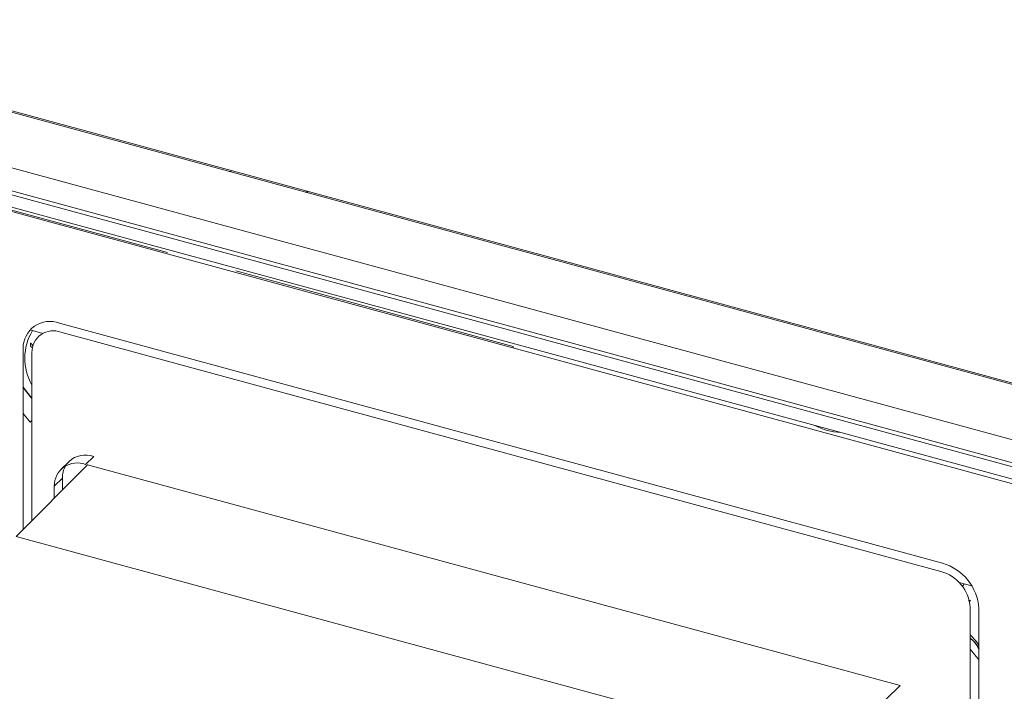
# Paper-space layout '_Trimetric' of a CAD drawing. Header units: millimetres. Extents: x -1485 to 1441, y -378 to 2620.
# Tile 17 of 86: x -1030 to -947, y 995 to 1052. Entities that reach past the tile are written whole.
import ezdxf

# ---------------------------------------------------------------- set-up
doc = ezdxf.new("R2010")
doc.units = ezdxf.units.MM

psp = doc.layouts.new('_Trimetric')

# ---------------------------------------------------------------- linework, layer by layer
at = {"color": 144, "linetype": 'Continuous', "lineweight": 18}
for p, q in [((-1059.721, 1051.932), (-914.947, 1012.585)), ((-914.947, 1012.469), (-1059.815, 1051.841)), ((-1062.492, 1047.84), (-912.487, 1007.072)), ((-913.92, 1005.176), (-1064.234, 1046.028)), ((-1064.073, 1046.31), (-913.759, 1005.458)), ((-914.326, 1003.849), (-1064.646, 1044.703)), ((-1064.577, 1045.072), (-914.257, 1004.219)), ((-1058.234, 1043.093), (-1017.866, 1032.122)), ((-1012.596, 1039.008), (-1012.402, 1039.072)), ((-1012.068, 1030.546), (-988.435, 1024.123)), ((-1027.066, 1026.095), (-951.905, 1005.668)), ((-1028.475, 1025.237), (-1029.574, 1025.536)), ((-952.03, 1004.978), (-1026.941, 1025.337)), ((-1030.161, 1008.534), (-1030.161, 1023.937)), ((-1029.45, 1024.026), (-1029.336, 1023.999)), ((-1029.414, 1023.612), (-1029.414, 1017.615)), ((-988.435, 1024.123), (-988.435, 1023.99)), ((-1030.161, 1018.426), (-1029.564, 1017.685)), ((-1029.414, 1017.615), (-1029.413, 1017.615)), ((-1029.414, 1017.548), (-1029.414, 1009.287)), ((-1024.855, 1014.085), (-1024.155, 1014.768)), ((-1024.679, 1014.06), (-1030.746, 1007.944)), ((-955.492, 995.257), (-1024.679, 1014.06)), ((-1027.508, 1012.235), (-1026.808, 1012.918)), ((-1026.808, 1012.918), (-1026.808, 1011.914)), ((-1027.508, 1012.235), (-1027.508, 1011.208)), ((-961.76, 989.195), (-1030.746, 1007.944)), ((-949.397, 1003.745), (-950.496, 1004.044)), ((-950.045, 1003.921), (-950.197, 1003.692)), ((-949.557, 995.912), (-949.557, 1001.909)), ((-948.81, 1001.827), (-948.81, 896.41)), ((-948.81, 998.626), (-948.912, 998.904)), ((-949.558, 995.912), (-949.557, 995.912)), ((-949.557, 896.769), (-949.557, 995.844)), ((-961.76, 989.195), (-955.492, 995.257))]:
    psp.add_line(p, q, dxfattribs=at)
at = {"color": 7, "linetype": 'Continuous', "lineweight": 25}
for p, q in [((-1006.108, 1037.244), (-1005.931, 1037.313)), ((-1029.414, 1019.733), (-1030.161, 1020.66)), ((-1026.25, 1014.344), (-1026.95, 1013.661))]:
    psp.add_line(p, q, dxfattribs=at)
at = {"color": 144, "linetype": 'Continuous', "lineweight": 18, "flags": 128}
for points in [[(-1029.547, 1024.414), (-1029.54, 1024.288), (-1029.52, 1024.181), (-1029.486, 1024.096), (-1029.44, 1024.037), (-1029.385, 1024.006), (-1029.384, 1024.006)], [(-1029.474, 1024.409), (-1029.411, 1024.28), (-1029.34, 1024.175)], [(-1029.564, 1017.685), (-1029.461, 1017.783), (-1029.414, 1017.825)], [(-949.615, 1002.441), (-949.583, 1002.454), (-949.505, 1002.509)], [(-949.557, 999.574), (-949.385, 999.421), (-948.912, 998.904)], [(-949.557, 998.363), (-948.887, 997.551), (-948.81, 997.472)]]:
    psp.add_lwpolyline(points, dxfattribs=at)
at = {"color": 144, "linetype": 'Continuous', "lineweight": 18}
for centre, radius, start, end in [((-1027.887, 1023.974), 2.275, 68.85881, 180.92575), ((-1025.46, 1023.104), 4.56, 148.65025, 209.87603), ((-1027.596, 1023.642), 1.818, 68.8623, 180.92226), ((-1027.056, 1017.548), 2.358, 178.37454, 180.00311), ((-960.355, 1021.954), 5.155, 241.87072, 267.72025), ((-1025.558, 1012.266), 1.95, 68.8623, 180.92226), ((-1024.84, 1012.766), 2.117, 71.12277, 131.78725), ((-1024.754, 1012.957), 2.055, 151.02389, 181.07603), ((-952.948, 1001.708), 3.396, 3.39156, 74.33381), ((-953.052, 1001.576), 4.25, 3.38909, 74.33628), ((-951.97, 995.844), 2.413, 0.00308, 1.60688)]:
    psp.add_arc(centre, radius, start, end, dxfattribs=at)
psp.add_open_spline([(-1029.474, 1024.409), (-1029.497, 1024.405), (-1029.522, 1024.407), (-1029.547, 1024.414)], degree=3, dxfattribs=at)
psp.add_open_spline([(-949.676, 1002.51), (-949.643, 1002.505), (-949.584, 1002.495), (-949.529, 1002.505), (-949.505, 1002.509)], degree=3, knots=[0, 0, 0, 0, 0.556775, 1, 1, 1, 1], dxfattribs=at)
at = {"color": 7, "linetype": 'Continuous', "lineweight": 25}
psp.add_open_spline([(-949.557, 999.306), (-949.4, 999.17), (-949.093, 998.905), (-948.903, 998.561), (-948.81, 998.393)], degree=3, knots=[0, 0, 0, 0, 0.5128702, 1, 1, 1, 1], dxfattribs=at)

doc.saveas('drawing.dxf')
